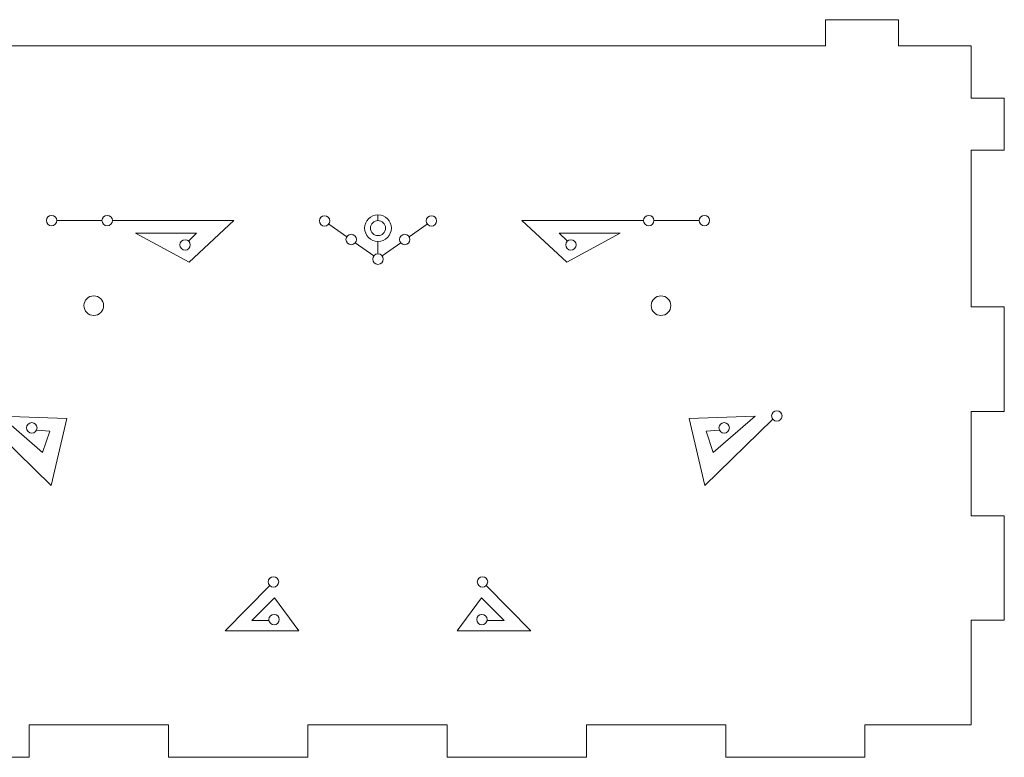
# Model space of a CAD drawing. Header units: millimetres. Extents: x -235 to 244, y -214 to 172.
# Tile 104 of 108: x 138 to 227, y -23 to 43. Entities that reach past the tile are written whole.
import ezdxf

# ---------------------------------------------------------------- set-up
doc = ezdxf.new("R2010")
doc.units = ezdxf.units.MM
doc.header["$MEASUREMENT"] = 0
doc.layers.add('Layer 1', color=7, linetype='Continuous')

msp = doc.modelspace()

# ---------------------------------------------------------------- linework, layer by layer
at = {"layer": 'Layer 1', "lineweight": 15}
msp.add_open_spline([(123.2612, 43.3721), (123.2612, 43.3721), (123.2612, 41.0088), (123.2612, 41.0088), (123.2612, 41.0088), (123.2612, 41.0088), (116.6935, 41.0088), (116.6935, 41.0088), (116.6935, 41.0088), (116.6935, 41.0088), (116.6935, 36.2848), (116.6935, 36.2848), (116.6935, 36.2848), (116.6935, 36.2848), (113.6935, 36.2848), (113.6935, 36.2848), (113.6935, 36.2848), (113.6935, 36.2848), (113.6935, 31.5611), (113.6935, 31.5611), (113.6935, 31.5611), (113.6935, 31.5611), (116.6935, 31.5611), (116.6935, 31.5611), (116.6935, 31.5611), (116.6935, 31.5611), (116.6935, 17.3879), (116.6935, 17.3879), (116.6935, 17.3879), (116.6935, 17.3879), (113.6935, 17.3879), (113.6935, 17.3879), (113.6935, 17.3879), (113.6935, 17.3879), (113.6935, 7.9387), (113.6935, 7.9387), (113.6935, 7.9387), (113.6935, 7.9387), (116.6935, 7.9387), (116.6935, 7.9387), (116.6935, 7.9387), (116.6935, 7.9387), (116.6935, -1.5108), (116.6935, -1.5108), (116.6935, -1.5108), (116.6935, -1.5108), (113.6935, -1.5108), (113.6935, -1.5108), (113.6935, -1.5108), (113.6935, -1.5108), (113.6935, -10.96), (113.6935, -10.96), (113.6935, -10.96), (113.6935, -10.96), (116.6935, -10.96), (116.6935, -10.96), (116.6935, -10.96), (116.6935, -10.96), (116.6935, -20.4077), (116.6935, -20.4077), (116.6935, -20.4077), (116.6935, -20.4077), (126.2915, -20.4077), (126.2915, -20.4077), (126.2915, -20.4077), (126.2915, -20.4077), (126.2915, -23.3608), (126.2915, -23.3608), (126.2915, -23.3608), (126.2915, -23.3608), (138.8896, -23.3608), (138.8896, -23.3608), (138.8896, -23.3608), (138.8896, -23.3608), (138.8896, -20.4077), (138.8896, -20.4077), (138.8896, -20.4077), (138.8896, -20.4077), (151.4876, -20.4077), (151.4876, -20.4077), (151.4876, -20.4077), (151.4876, -20.4077), (151.4876, -23.3608), (151.4876, -23.3608), (151.4876, -23.3608), (151.4876, -23.3608), (164.0867, -23.3608), (164.0867, -23.3608), (164.0867, -23.3608), (164.0867, -23.3608), (164.0867, -20.4077), (164.0867, -20.4077), (164.0867, -20.4077), (164.0867, -20.4077), (176.6848, -20.4077), (176.6848, -20.4077), (176.6848, -20.4077), (176.6848, -20.4077), (176.6848, -23.3608), (176.6848, -23.3608), (176.6848, -23.3608), (176.6848, -23.3608), (189.2828, -23.3608), (189.2828, -23.3608), (189.2828, -23.3608), (189.2828, -23.3608), (189.2828, -20.4077), (189.2828, -20.4077), (189.2828, -20.4077), (189.2828, -20.4077), (201.8823, -20.4077), (201.8823, -20.4077), (201.8823, -20.4077), (201.8823, -20.4077), (201.8823, -23.3608), (201.8823, -23.3608), (201.8823, -23.3608), (201.8823, -23.3608), (214.4803, -23.3608), (214.4803, -23.3608), (214.4803, -23.3608), (214.4803, -23.3608), (214.4803, -20.4077), (214.4803, -20.4077), (214.4803, -20.4077), (214.4803, -20.4077), (224.0783, -20.4077), (224.0783, -20.4077), (224.0783, -20.4077), (224.0783, -20.4077), (224.0783, -10.96), (224.0783, -10.96), (224.0783, -10.96), (224.0783, -10.96), (227.0784, -10.96), (227.0784, -10.96), (227.0784, -10.96), (227.0784, -10.96), (227.0784, -1.5108), (227.0784, -1.5108), (227.0784, -1.5108), (227.0784, -1.5108), (224.0783, -1.5108), (224.0783, -1.5108), (224.0783, -1.5108), (224.0783, -1.5108), (224.0783, 7.9387), (224.0783, 7.9387), (224.0783, 7.9387), (224.0783, 7.9387), (227.0784, 7.9387), (227.0784, 7.9387), (227.0784, 7.9387), (227.0784, 7.9387), (227.0784, 17.3879), (227.0784, 17.3879), (227.0784, 17.3879), (227.0784, 17.3879), (224.0783, 17.3879), (224.0783, 17.3879), (224.0783, 17.3879), (224.0783, 17.3879), (224.0783, 31.5611), (224.0783, 31.5611), (224.0783, 31.5611), (224.0783, 31.5611), (227.0784, 31.5611), (227.0784, 31.5611), (227.0784, 31.5611), (227.0784, 31.5611), (227.0784, 36.2848), (227.0784, 36.2848), (227.0784, 36.2848), (227.0784, 36.2848), (224.0783, 36.2848), (224.0783, 36.2848), (224.0783, 36.2848), (224.0783, 36.2848), (224.0783, 41.0088), (224.0783, 41.0088), (224.0783, 41.0088), (224.0783, 41.0088), (217.5107, 41.0088), (217.5107, 41.0088), (217.5107, 41.0088), (217.5107, 41.0088), (217.5107, 43.3721), (217.5107, 43.3721), (217.5107, 43.3721), (217.5107, 43.3721), (210.8975, 43.3721), (210.8975, 43.3721), (210.8975, 43.3721), (210.8975, 43.3721), (210.8975, 41.0088), (210.8975, 41.0088), (210.8975, 41.0088), (210.8975, 41.0088), (129.8743, 41.0088), (129.8743, 41.0088), (129.8743, 41.0088), (129.8743, 41.0088), (129.8743, 43.3721), (129.8743, 43.3721), (129.8743, 43.3721), (129.8743, 43.3721), (123.2612, 43.3721), (123.2612, 43.3721)], degree=3, knots=[0, 0, 0, 0, 0.0188679, 0.0188679, 0.0188679, 0.0188679, 0.0377358, 0.0377358, 0.0377358, 0.0377358, 0.0566038, 0.0566038, 0.0566038, 0.0566038, 0.0754717, 0.0754717, 0.0754717, 0.0754717, 0.0943396, 0.0943396, 0.0943396, 0.0943396, 0.1132075, 0.1132075, 0.1132075, 0.1132075, 0.1320755, 0.1320755, 0.1320755, 0.1320755, 0.1509434, 0.1509434, 0.1509434, 0.1509434, 0.1698113, 0.1698113, 0.1698113, 0.1698113, 0.1886792, 0.1886792, 0.1886792, 0.1886792, 0.2075472, 0.2075472, 0.2075472, 0.2075472, 0.2264151, 0.2264151, 0.2264151, 0.2264151, 0.245283, 0.245283, 0.245283, 0.245283, 0.2641509, 0.2641509, 0.2641509, 0.2641509, 0.2830189, 0.2830189, 0.2830189, 0.2830189, 0.3018868, 0.3018868, 0.3018868, 0.3018868, 0.3207547, 0.3207547, 0.3207547, 0.3207547, 0.3396226, 0.3396226, 0.3396226, 0.3396226, 0.3584906, 0.3584906, 0.3584906, 0.3584906, 0.3773585, 0.3773585, 0.3773585, 0.3773585, 0.3962264, 0.3962264, 0.3962264, 0.3962264, 0.4150943, 0.4150943, 0.4150943, 0.4150943, 0.4339623, 0.4339623, 0.4339623, 0.4339623, 0.4528302, 0.4528302, 0.4528302, 0.4528302, 0.4716981, 0.4716981, 0.4716981, 0.4716981, 0.490566, 0.490566, 0.490566, 0.490566, 0.509434, 0.509434, 0.509434, 0.509434, 0.5283019, 0.5283019, 0.5283019, 0.5283019, 0.5471698, 0.5471698, 0.5471698, 0.5471698, 0.5660377, 0.5660377, 0.5660377, 0.5660377, 0.5849057, 0.5849057, 0.5849057, 0.5849057, 0.6037736, 0.6037736, 0.6037736, 0.6037736, 0.6226415, 0.6226415, 0.6226415, 0.6226415, 0.6415094, 0.6415094, 0.6415094, 0.6415094, 0.6603774, 0.6603774, 0.6603774, 0.6603774, 0.6792453, 0.6792453, 0.6792453, 0.6792453, 0.6981132, 0.6981132, 0.6981132, 0.6981132, 0.7169811, 0.7169811, 0.7169811, 0.7169811, 0.7358491, 0.7358491, 0.7358491, 0.7358491, 0.754717, 0.754717, 0.754717, 0.754717, 0.7735849, 0.7735849, 0.7735849, 0.7735849, 0.7924528, 0.7924528, 0.7924528, 0.7924528, 0.8113208, 0.8113208, 0.8113208, 0.8113208, 0.8301887, 0.8301887, 0.8301887, 0.8301887, 0.8490566, 0.8490566, 0.8490566, 0.8490566, 0.8679245, 0.8679245, 0.8679245, 0.8679245, 0.8867925, 0.8867925, 0.8867925, 0.8867925, 0.9056604, 0.9056604, 0.9056604, 0.9056604, 0.9245283, 0.9245283, 0.9245283, 0.9245283, 0.9433962, 0.9433962, 0.9433962, 0.9433962, 0.9622642, 0.9622642, 0.9622642, 0.9622642, 1, 1, 1, 1], dxfattribs=at)
at = {"layer": 'Layer 1', "color": 1, "lineweight": 15}
for points, knots in [([(141.3975, 25.1984), (141.3975, 24.938), (141.1865, 24.726), (140.9261, 24.726), (140.9261, 24.726), (140.6644, 24.726), (140.4534, 24.938), (140.4534, 25.1984), (140.4534, 25.1984), (140.4534, 25.4591), (140.6644, 25.6711), (140.9261, 25.6711), (140.9261, 25.6711), (141.1865, 25.6711), (141.3975, 25.4591), (141.3975, 25.1984)], [0, 0, 0, 0, 0.2, 0.2, 0.2, 0.2, 0.4, 0.4, 0.4, 0.4, 0.6, 0.6, 0.6, 0.6, 1, 1, 1, 1]), ([(146.4274, 25.1984), (146.4274, 24.938), (146.2164, 24.726), (145.9546, 24.726), (145.9546, 24.726), (145.6943, 24.726), (145.4833, 24.938), (145.4833, 25.1984), (145.4833, 25.1984), (145.4833, 25.4591), (145.6943, 25.6711), (145.9546, 25.6711), (145.9546, 25.6711), (146.2164, 25.6711), (146.4274, 25.4591), (146.4274, 25.1984)], [0, 0, 0, 0, 0.2, 0.2, 0.2, 0.2, 0.4, 0.4, 0.4, 0.4, 0.6, 0.6, 0.6, 0.6, 1, 1, 1, 1]), ([(146.4439, 25.1984), (146.4439, 25.1984), (157.4199, 25.1984), (157.4199, 25.1984), (157.4199, 25.1984), (157.4199, 25.1984), (153.3796, 21.4296), (153.3796, 21.4296), (153.3796, 21.4296), (153.3796, 21.4296), (148.5274, 24.0504), (148.5274, 24.0504), (148.5274, 24.0504), (148.5274, 24.0504), (154.0438, 24.0504), (154.0438, 24.0504), (154.0438, 24.0504), (154.0438, 24.0504), (153.3231, 23.3699), (153.3231, 23.3699)], [0, 0, 0, 0, 0.1666667, 0.1666667, 0.1666667, 0.1666667, 0.3333333, 0.3333333, 0.3333333, 0.3333333, 0.5, 0.5, 0.5, 0.5, 0.6666667, 0.6666667, 0.6666667, 0.6666667, 1, 1, 1, 1]), ([(166.0838, 25.168), (166.0838, 24.9063), (165.8714, 24.6956), (165.6111, 24.6956), (165.6111, 24.6956), (165.3504, 24.6956), (165.1383, 24.9063), (165.1383, 25.168), (165.1383, 25.168), (165.1383, 25.4287), (165.3504, 25.6393), (165.6111, 25.6393), (165.6111, 25.6393), (165.8714, 25.6393), (166.0838, 25.4287), (166.0838, 25.168)], [0, 0, 0, 0, 0.2, 0.2, 0.2, 0.2, 0.4, 0.4, 0.4, 0.4, 0.6, 0.6, 0.6, 0.6, 1, 1, 1, 1]), ([(171.6482, 24.5136), (171.6482, 23.8465), (171.1081, 23.3064), (170.4409, 23.3064), (170.4409, 23.3064), (169.7753, 23.3064), (169.2352, 23.8465), (169.2352, 24.5136), (169.2352, 24.5136), (169.2352, 25.1793), (169.7753, 25.7194), (170.4409, 25.7194), (170.4409, 25.7194), (171.1081, 25.7194), (171.6482, 25.1793), (171.6482, 24.5136)], [0, 0, 0, 0, 0.2, 0.2, 0.2, 0.2, 0.4, 0.4, 0.4, 0.4, 0.6, 0.6, 0.6, 0.6, 1, 1, 1, 1]), ([(171.1204, 24.5136), (171.1204, 24.1376), (170.8174, 23.8342), (170.4409, 23.8342), (170.4409, 23.8342), (170.0663, 23.8342), (169.7615, 24.1376), (169.7615, 24.5136), (169.7615, 24.5136), (169.7615, 24.8883), (170.0663, 25.1931), (170.4409, 25.1931), (170.4409, 25.1931), (170.8174, 25.1931), (171.1204, 24.8883), (171.1204, 24.5136)], [0, 0, 0, 0, 0.2, 0.2, 0.2, 0.2, 0.4, 0.4, 0.4, 0.4, 0.6, 0.6, 0.6, 0.6, 1, 1, 1, 1]), ([(174.7999, 25.168), (174.7999, 24.9063), (175.0105, 24.6956), (175.2722, 24.6956), (175.2722, 24.6956), (175.5329, 24.6956), (175.745, 24.9063), (175.745, 25.168), (175.745, 25.168), (175.745, 25.4287), (175.5329, 25.6393), (175.2722, 25.6393), (175.2722, 25.6393), (175.0105, 25.6393), (174.7999, 25.4287), (174.7999, 25.168)], [0, 0, 0, 0, 0.2, 0.2, 0.2, 0.2, 0.4, 0.4, 0.4, 0.4, 0.6, 0.6, 0.6, 0.6, 1, 1, 1, 1]), ([(194.4383, 25.1984), (194.4383, 25.1984), (183.4634, 25.1984), (183.4634, 25.1984), (183.4634, 25.1984), (183.4634, 25.1984), (187.5038, 21.4296), (187.5038, 21.4296), (187.5038, 21.4296), (187.5038, 21.4296), (192.3559, 24.0504), (192.3559, 24.0504), (192.3559, 24.0504), (192.3559, 24.0504), (186.8395, 24.0504), (186.8395, 24.0504), (186.8395, 24.0504), (186.8395, 24.0504), (187.5602, 23.3699), (187.5602, 23.3699)], [0, 0, 0, 0, 0.1666667, 0.1666667, 0.1666667, 0.1666667, 0.3333333, 0.3333333, 0.3333333, 0.3333333, 0.5, 0.5, 0.5, 0.5, 0.6666667, 0.6666667, 0.6666667, 0.6666667, 1, 1, 1, 1]), ([(194.4545, 25.1984), (194.4545, 24.938), (194.6669, 24.726), (194.9273, 24.726), (194.9273, 24.726), (195.189, 24.726), (195.4, 24.938), (195.4, 25.1984), (195.4, 25.1984), (195.4, 25.4591), (195.189, 25.6711), (194.9273, 25.6711), (194.9273, 25.6711), (194.6669, 25.6711), (194.4545, 25.4591), (194.4545, 25.1984)], [0, 0, 0, 0, 0.2, 0.2, 0.2, 0.2, 0.4, 0.4, 0.4, 0.4, 0.6, 0.6, 0.6, 0.6, 1, 1, 1, 1]), ([(199.4844, 25.1984), (199.4844, 24.938), (199.6968, 24.726), (199.9572, 24.726), (199.9572, 24.726), (200.2175, 24.726), (200.4299, 24.938), (200.4299, 25.1984), (200.4299, 25.1984), (200.4299, 25.4591), (200.2175, 25.6711), (199.9572, 25.6711), (199.9572, 25.6711), (199.6968, 25.6711), (199.4844, 25.4591), (199.4844, 25.1984)], [0, 0, 0, 0, 0.2, 0.2, 0.2, 0.2, 0.4, 0.4, 0.4, 0.4, 0.6, 0.6, 0.6, 0.6, 1, 1, 1, 1]), ([(153.4678, 22.9949), (153.4678, 22.7331), (153.2568, 22.5222), (152.995, 22.5222), (152.995, 22.5222), (152.7347, 22.5222), (152.5237, 22.7331), (152.5237, 22.9949), (152.5237, 22.9949), (152.5237, 23.2556), (152.7347, 23.4676), (152.995, 23.4676), (152.995, 23.4676), (153.2568, 23.4676), (153.4678, 23.2556), (153.4678, 22.9949)], [0, 0, 0, 0, 0.2, 0.2, 0.2, 0.2, 0.4, 0.4, 0.4, 0.4, 0.6, 0.6, 0.6, 0.6, 1, 1, 1, 1]), ([(168.494, 23.487), (168.494, 23.2253), (168.2816, 23.0143), (168.0212, 23.0143), (168.0212, 23.0143), (167.7605, 23.0143), (167.5485, 23.2253), (167.5485, 23.487), (167.5485, 23.487), (167.5485, 23.7474), (167.7605, 23.9598), (168.0212, 23.9598), (168.0212, 23.9598), (168.2816, 23.9598), (168.494, 23.7474), (168.494, 23.487)], [0, 0, 0, 0, 0.2, 0.2, 0.2, 0.2, 0.4, 0.4, 0.4, 0.4, 0.6, 0.6, 0.6, 0.6, 1, 1, 1, 1]), ([(172.3897, 23.487), (172.3897, 23.2253), (172.6003, 23.0143), (172.8621, 23.0143), (172.8621, 23.0143), (173.1228, 23.0143), (173.3334, 23.2253), (173.3334, 23.487), (173.3334, 23.487), (173.3334, 23.7474), (173.1228, 23.9598), (172.8621, 23.9598), (172.8621, 23.9598), (172.6003, 23.9598), (172.3897, 23.7474), (172.3897, 23.487)], [0, 0, 0, 0, 0.2, 0.2, 0.2, 0.2, 0.4, 0.4, 0.4, 0.4, 0.6, 0.6, 0.6, 0.6, 1, 1, 1, 1]), ([(187.4156, 22.9949), (187.4156, 22.7331), (187.6265, 22.5222), (187.8869, 22.5222), (187.8869, 22.5222), (188.1486, 22.5222), (188.3596, 22.7331), (188.3596, 22.9949), (188.3596, 22.9949), (188.3596, 23.2556), (188.1486, 23.4676), (187.8869, 23.4676), (187.8869, 23.4676), (187.6265, 23.4676), (187.4156, 23.2556), (187.4156, 22.9949)], [0, 0, 0, 0, 0.2, 0.2, 0.2, 0.2, 0.4, 0.4, 0.4, 0.4, 0.6, 0.6, 0.6, 0.6, 1, 1, 1, 1]), ([(170.9137, 21.7094), (170.9137, 21.4487), (170.7027, 21.2367), (170.4409, 21.2367), (170.4409, 21.2367), (170.1806, 21.2367), (169.9696, 21.4487), (169.9696, 21.7094), (169.9696, 21.7094), (169.9696, 21.9697), (170.1806, 22.1821), (170.4409, 22.1821), (170.4409, 22.1821), (170.7027, 22.1821), (170.9137, 21.9697), (170.9137, 21.7094)], [0, 0, 0, 0, 0.2, 0.2, 0.2, 0.2, 0.4, 0.4, 0.4, 0.4, 0.6, 0.6, 0.6, 0.6, 1, 1, 1, 1]), ([(145.6251, 17.5022), (145.6251, 17.0114), (145.2283, 16.6146), (144.7379, 16.6146), (144.7379, 16.6146), (144.2472, 16.6146), (143.8503, 17.0114), (143.8503, 17.5022), (143.8503, 17.5022), (143.8503, 17.9929), (144.2472, 18.3897), (144.7379, 18.3897), (144.7379, 18.3897), (145.2283, 18.3897), (145.6251, 17.9929), (145.6251, 17.5022)], [0, 0, 0, 0, 0.2, 0.2, 0.2, 0.2, 0.4, 0.4, 0.4, 0.4, 0.6, 0.6, 0.6, 0.6, 1, 1, 1, 1]), ([(195.1449, 17.5022), (195.1449, 17.0114), (195.5418, 16.6146), (196.0325, 16.6146), (196.0325, 16.6146), (196.5232, 16.6146), (196.9201, 17.0114), (196.9201, 17.5022), (196.9201, 17.5022), (196.9201, 17.9929), (196.5232, 18.3897), (196.0325, 18.3897), (196.0325, 18.3897), (195.5418, 18.3897), (195.1449, 17.9929), (195.1449, 17.5022)], [0, 0, 0, 0, 0.2, 0.2, 0.2, 0.2, 0.4, 0.4, 0.4, 0.4, 0.6, 0.6, 0.6, 0.6, 1, 1, 1, 1]), ([(134.7554, 7.2137), (134.7554, 7.2137), (140.8972, 1.237), (140.8972, 1.237), (140.8972, 1.237), (140.8972, 1.237), (142.3112, 7.2963), (142.3112, 7.2963), (142.3112, 7.2963), (142.3112, 7.2963), (136.34, 7.4907), (136.34, 7.4907), (136.34, 7.4907), (136.34, 7.4907), (140.1186, 4.2137), (140.1186, 4.2137), (140.1186, 4.2137), (140.1186, 4.2137), (140.7579, 6.1332), (140.7579, 6.1332), (140.7579, 6.1332), (140.7579, 6.1332), (139.5814, 6.2214), (139.5814, 6.2214)], [0, 0, 0, 0, 0.1428571, 0.1428571, 0.1428571, 0.1428571, 0.2857143, 0.2857143, 0.2857143, 0.2857143, 0.4285714, 0.4285714, 0.4285714, 0.4285714, 0.5714286, 0.5714286, 0.5714286, 0.5714286, 0.7142857, 0.7142857, 0.7142857, 0.7142857, 1, 1, 1, 1]), ([(206.1265, 7.2137), (206.1265, 7.2137), (199.9861, 1.237), (199.9861, 1.237), (199.9861, 1.237), (199.9861, 1.237), (198.5722, 7.2963), (198.5722, 7.2963), (198.5722, 7.2963), (198.5722, 7.2963), (204.5433, 7.4907), (204.5433, 7.4907), (204.5433, 7.4907), (204.5433, 7.4907), (200.7647, 4.2137), (200.7647, 4.2137), (200.7647, 4.2137), (200.7647, 4.2137), (200.1254, 6.1332), (200.1254, 6.1332), (200.1254, 6.1332), (200.1254, 6.1332), (201.3023, 6.2214), (201.3023, 6.2214)], [0, 0, 0, 0, 0.1428571, 0.1428571, 0.1428571, 0.1428571, 0.2857143, 0.2857143, 0.2857143, 0.2857143, 0.4285714, 0.4285714, 0.4285714, 0.4285714, 0.5714286, 0.5714286, 0.5714286, 0.5714286, 0.7142857, 0.7142857, 0.7142857, 0.7142857, 1, 1, 1, 1]), ([(206.0345, 7.5196), (206.0345, 7.2593), (206.2451, 7.0483), (206.5068, 7.0483), (206.5068, 7.0483), (206.7675, 7.0483), (206.9781, 7.2593), (206.9781, 7.5196), (206.9781, 7.5196), (206.9781, 7.7814), (206.7675, 7.9923), (206.5068, 7.9923), (206.5068, 7.9923), (206.2451, 7.9923), (206.0345, 7.7814), (206.0345, 7.5196)], [0, 0, 0, 0, 0.2, 0.2, 0.2, 0.2, 0.4, 0.4, 0.4, 0.4, 0.6, 0.6, 0.6, 0.6, 1, 1, 1, 1]), ([(139.6103, 6.4433), (139.6103, 6.1829), (139.3979, 5.9706), (139.1376, 5.9706), (139.1376, 5.9706), (138.8769, 5.9706), (138.6648, 6.1829), (138.6648, 6.4433), (138.6648, 6.4433), (138.6648, 6.704), (138.8769, 6.916), (139.1376, 6.916), (139.1376, 6.916), (139.3979, 6.916), (139.6103, 6.704), (139.6103, 6.4433)], [0, 0, 0, 0, 0.2, 0.2, 0.2, 0.2, 0.4, 0.4, 0.4, 0.4, 0.6, 0.6, 0.6, 0.6, 1, 1, 1, 1]), ([(201.2734, 6.4433), (201.2734, 6.1829), (201.4854, 5.9706), (201.7457, 5.9706), (201.7457, 5.9706), (202.0064, 5.9706), (202.2185, 6.1829), (202.2185, 6.4433), (202.2185, 6.4433), (202.2185, 6.704), (202.0064, 6.916), (201.7457, 6.916), (201.7457, 6.916), (201.4854, 6.916), (201.2734, 6.704), (201.2734, 6.4433)], [0, 0, 0, 0, 0.2, 0.2, 0.2, 0.2, 0.4, 0.4, 0.4, 0.4, 0.6, 0.6, 0.6, 0.6, 1, 1, 1, 1]), ([(161.4631, -7.4943), (161.4631, -7.756), (161.2507, -7.9666), (160.9904, -7.9666), (160.9904, -7.9666), (160.7286, -7.9666), (160.5177, -7.756), (160.5177, -7.4943), (160.5177, -7.4943), (160.5177, -7.2336), (160.7286, -7.0215), (160.9904, -7.0215), (160.9904, -7.0215), (161.2507, -7.0215), (161.4631, -7.2336), (161.4631, -7.4943)], [0, 0, 0, 0, 0.2, 0.2, 0.2, 0.2, 0.4, 0.4, 0.4, 0.4, 0.6, 0.6, 0.6, 0.6, 1, 1, 1, 1]), ([(179.4202, -7.4943), (179.4202, -7.756), (179.6326, -7.9666), (179.8929, -7.9666), (179.8929, -7.9666), (180.1533, -7.9666), (180.3656, -7.756), (180.3656, -7.4943), (180.3656, -7.4943), (180.3656, -7.2336), (180.1533, -7.0215), (179.8929, -7.0215), (179.8929, -7.0215), (179.6326, -7.0215), (179.4202, -7.2336), (179.4202, -7.4943)], [0, 0, 0, 0, 0.2, 0.2, 0.2, 0.2, 0.4, 0.4, 0.4, 0.4, 0.6, 0.6, 0.6, 0.6, 1, 1, 1, 1]), ([(160.6376, -7.8594), (160.6376, -7.8594), (156.6191, -11.9273), (156.6191, -11.9273), (156.6191, -11.9273), (156.6191, -11.9273), (163.2792, -11.9273), (163.2792, -11.9273), (163.2792, -11.9273), (163.2792, -11.9273), (161.0691, -8.9272), (161.0691, -8.9272), (161.0691, -8.9272), (161.0691, -8.9272), (159.0363, -10.9776), (159.0363, -10.9776), (159.0363, -10.9776), (159.0363, -10.9776), (160.5868, -10.9776), (160.5868, -10.9776)], [0, 0, 0, 0, 0.1666667, 0.1666667, 0.1666667, 0.1666667, 0.3333333, 0.3333333, 0.3333333, 0.3333333, 0.5, 0.5, 0.5, 0.5, 0.6666667, 0.6666667, 0.6666667, 0.6666667, 1, 1, 1, 1]), ([(180.2457, -7.8594), (180.2457, -7.8594), (184.2628, -11.9273), (184.2628, -11.9273), (184.2628, -11.9273), (184.2628, -11.9273), (177.6041, -11.9273), (177.6041, -11.9273), (177.6041, -11.9273), (177.6041, -11.9273), (179.8132, -8.9272), (179.8132, -8.9272), (179.8132, -8.9272), (179.8132, -8.9272), (181.847, -10.9776), (181.847, -10.9776), (181.847, -10.9776), (181.847, -10.9776), (180.2969, -10.9776), (180.2969, -10.9776)], [0, 0, 0, 0, 0.1666667, 0.1666667, 0.1666667, 0.1666667, 0.3333333, 0.3333333, 0.3333333, 0.3333333, 0.5, 0.5, 0.5, 0.5, 0.6666667, 0.6666667, 0.6666667, 0.6666667, 1, 1, 1, 1]), ([(161.5153, -10.9046), (161.5153, -11.1653), (161.3033, -11.3759), (161.0426, -11.3759), (161.0426, -11.3759), (160.7808, -11.3759), (160.5702, -11.1653), (160.5702, -10.9046), (160.5702, -10.9046), (160.5702, -10.6428), (160.7808, -10.4322), (161.0426, -10.4322), (161.0426, -10.4322), (161.3033, -10.4322), (161.5153, -10.6428), (161.5153, -10.9046)], [0, 0, 0, 0, 0.2, 0.2, 0.2, 0.2, 0.4, 0.4, 0.4, 0.4, 0.6, 0.6, 0.6, 0.6, 1, 1, 1, 1]), ([(179.368, -10.9046), (179.368, -11.1653), (179.58, -11.3759), (179.8407, -11.3759), (179.8407, -11.3759), (180.1011, -11.3759), (180.3131, -11.1653), (180.3131, -10.9046), (180.3131, -10.9046), (180.3131, -10.6428), (180.1011, -10.4322), (179.8407, -10.4322), (179.8407, -10.4322), (179.58, -10.4322), (179.368, -10.6428), (179.368, -10.9046)], [0, 0, 0, 0, 0.2, 0.2, 0.2, 0.2, 0.4, 0.4, 0.4, 0.4, 0.6, 0.6, 0.6, 0.6, 1, 1, 1, 1])]:
    msp.add_open_spline(points, degree=3, knots=knots, dxfattribs=at)
for points in [[(145.4819, 25.1984), (145.4819, 25.1984), (141.4183, 25.1984), (141.4183, 25.1984)], [(170.4409, 25.1931), (170.4409, 25.1931), (170.4409, 25.7194), (170.4409, 25.7194)], [(195.4014, 25.1984), (195.4014, 25.1984), (199.4654, 25.1984), (199.4654, 25.1984)], [(165.9914, 24.8622), (165.9914, 24.8622), (167.6106, 23.7199), (167.6106, 23.7199)], [(174.8919, 24.8622), (174.8919, 24.8622), (173.2727, 23.7199), (173.2727, 23.7199)], [(168.3793, 23.1784), (168.3793, 23.1784), (170.0536, 21.9958), (170.0536, 21.9958)], [(170.4409, 22.1821), (170.4409, 22.1821), (170.4409, 23.3064), (170.4409, 23.3064)], [(172.504, 23.1784), (172.504, 23.1784), (170.8283, 21.9958), (170.8283, 21.9958)]]:
    msp.add_open_spline(points, degree=3, dxfattribs=at)

doc.saveas('drawing.dxf')
